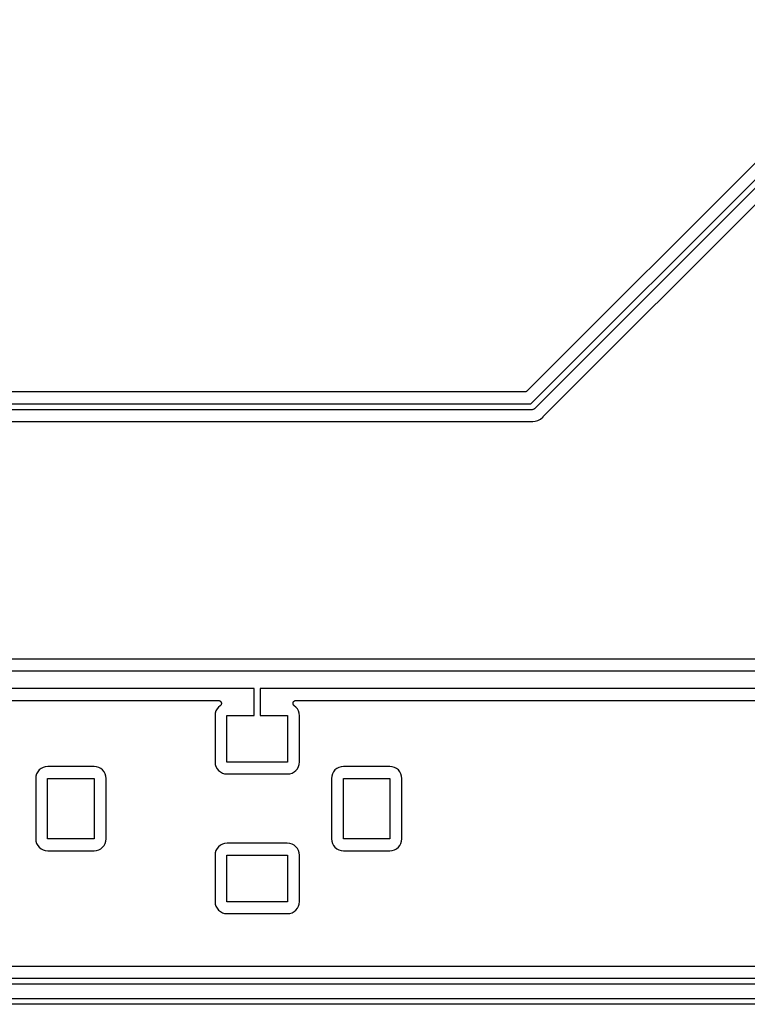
# Model space of a CAD drawing. Extents: x 2.6 to 14.5, y -8.4 to -1.4.
# Tile 25 of 43: x 9.6 to 10.8, y -8.4 to -6.7. Entities that reach past the tile are written whole.
import ezdxf

# ---------------------------------------------------------------- set-up
doc = ezdxf.new("R2010")
doc.units = 0
doc.header["$MEASUREMENT"] = 0
doc.layers.add('BLACK', color=7, linetype='CONTINUOUS')

msp = doc.modelspace()

# ---------------------------------------------------------------- linework, layer by layer
at = {"layer": 'BLACK', "linetype": 'CONTINUOUS'}
for p, q in [((11.0843, -6.74036), (10.456, -7.36865)), ((10.4628, -7.39011), (11.0993, -6.75364)), ((11.1051, -6.762), (10.4686, -7.39847)), ((10.4836, -7.41175), (11.1119, -6.78346)), ((10.4525, -7.37011), (6.385, -7.37011)), ((10.4529, -7.37006), (10.4525, -7.37011)), ((10.4534, -7.37002), (10.4529, -7.37006)), ((10.4539, -7.36988), (10.4534, -7.37001)), ((10.4534, -7.37001), (10.4534, -7.37002)), ((10.4534, -7.37002), (10.4534, -7.37002)), ((10.4543, -7.36975), (10.4539, -7.36988)), ((10.4544, -7.36973), (10.4543, -7.36974)), ((10.4543, -7.36974), (10.4543, -7.36975)), ((10.4548, -7.36952), (10.4544, -7.36973)), ((10.4552, -7.3693), (10.4548, -7.36952)), ((10.4556, -7.36898), (10.4552, -7.36927)), ((10.4552, -7.36927), (10.4552, -7.36929)), ((10.4552, -7.36929), (10.4552, -7.3693)), ((10.4559, -7.36869), (10.4556, -7.36898)), ((10.456, -7.36866), (10.4559, -7.36869)), ((10.456, -7.36865), (10.456, -7.36866)), ((10.456, -7.36866), (10.456, -7.36866)), ((10.456, -7.36866), (10.456, -7.36866)), ((6.28014, -7.39011), (10.4628, -7.39011)), ((10.4646, -7.40011), (6.28196, -7.40011)), ((10.4649, -7.40013), (10.4646, -7.40011)), ((10.4651, -7.40011), (10.4649, -7.40013)), ((10.4659, -7.40004), (10.4651, -7.40011)), ((10.4668, -7.39975), (10.4659, -7.40004)), ((10.4677, -7.39929), (10.4668, -7.39975)), ((10.4684, -7.39866), (10.4677, -7.39929)), ((10.4686, -7.39847), (10.4684, -7.39866)), ((10.4827, -7.41287), (10.4833, -7.41211)), ((10.4833, -7.41206), (10.4835, -7.41191)), ((10.4833, -7.41211), (10.4833, -7.41206)), ((10.4835, -7.41191), (10.4836, -7.41175)), ((7.5108, -7.42011), (10.4634, -7.42011)), ((10.4634, -7.42011), (10.4635, -7.42011)), ((10.4635, -7.42011), (10.4637, -7.42013)), ((10.4637, -7.42013), (10.4639, -7.42013)), ((10.4639, -7.42013), (10.4649, -7.42023)), ((10.4649, -7.42023), (10.4659, -7.42013)), ((10.4659, -7.42013), (10.4698, -7.41975)), ((10.4659, -7.42013), (10.4659, -7.42013)), ((10.4698, -7.41975), (10.4745, -7.41832)), ((10.4745, -7.41832), (10.4788, -7.416)), ((10.4788, -7.416), (10.4827, -7.41287)), ((11.0217, -7.822), (9.03248, -7.822)), ((9.03126, -7.842), (11.0321, -7.842)), ((9.995, -7.872), (9.505, -7.872)), ((9.995, -7.91752), (9.995, -7.872)), ((10.0051, -7.872), (10.005, -7.87207)), ((10.005, -7.87207), (10.005, -7.91752)), ((11.0375, -7.872), (10.0051, -7.872)), ((9.56559, -7.892), (9.93441, -7.892)), ((9.93441, -7.892), (9.93448, -7.892)), ((9.93448, -7.892), (9.93472, -7.89203)), ((9.93472, -7.89203), (9.93496, -7.89203)), ((9.93496, -7.89203), (9.9352, -7.89208)), ((9.9352, -7.89208), (9.93545, -7.89211)), ((9.93545, -7.89211), (9.93568, -7.89218)), ((9.93568, -7.89218), (9.93591, -7.89223)), ((9.93591, -7.89223), (9.93614, -7.89233)), ((9.93614, -7.89233), (9.93638, -7.8924)), ((9.93638, -7.8924), (9.93659, -7.89252)), ((9.93659, -7.89252), (9.93681, -7.89261)), ((9.93681, -7.89261), (9.93702, -7.89275)), ((9.93702, -7.89275), (9.93724, -7.89287)), ((9.93724, -7.89287), (9.93742, -7.89303)), ((9.93742, -7.89303), (9.93762, -7.89316)), ((9.93762, -7.89316), (9.93779, -7.89334)), ((9.93779, -7.89334), (9.93799, -7.8935)), ((9.93799, -7.8935), (9.93814, -7.89369)), ((9.93814, -7.89369), (9.9383, -7.89386)), ((9.9383, -7.89386), (9.93844, -7.89407)), ((9.93844, -7.89407), (9.9386, -7.89426)), ((9.9386, -7.89426), (9.93871, -7.89447)), ((9.93871, -7.89447), (9.93884, -7.89467)), ((9.93884, -7.89467), (9.93893, -7.8949)), ((9.93893, -7.8949), (9.93905, -7.89513)), ((9.93905, -7.89513), (9.93912, -7.89535)), ((10.0609, -7.89529), (10.061, -7.89506)), ((10.061, -7.89506), (10.0611, -7.89484)), ((10.0611, -7.89484), (10.0612, -7.89461)), ((10.0612, -7.89461), (10.0613, -7.89441)), ((10.0613, -7.89441), (10.0614, -7.8942)), ((10.0614, -7.8942), (10.0616, -7.89401)), ((10.0616, -7.89401), (10.0617, -7.8938)), ((10.0617, -7.8938), (10.0619, -7.89363)), ((10.0619, -7.89363), (10.0621, -7.89345)), ((10.0621, -7.89345), (10.0623, -7.89329)), ((10.0623, -7.89329), (10.0624, -7.89312)), ((10.0624, -7.89312), (10.0626, -7.89299)), ((10.0626, -7.89299), (10.0628, -7.89284)), ((10.0628, -7.89284), (10.063, -7.89272)), ((10.063, -7.89272), (10.0633, -7.89258)), ((10.0633, -7.89258), (10.0635, -7.89249)), ((10.0635, -7.89249), (10.0637, -7.89238)), ((10.0637, -7.89238), (10.0639, -7.8923)), ((10.0639, -7.8923), (10.0642, -7.89221)), ((10.0642, -7.89221), (10.0644, -7.89216)), ((10.0644, -7.89216), (10.0646, -7.8921)), ((10.0646, -7.8921), (10.0649, -7.89207)), ((10.0649, -7.89207), (10.0651, -7.89202)), ((10.0651, -7.89202), (10.0653, -7.89202)), ((10.0653, -7.89202), (10.0656, -7.892)), ((10.0656, -7.892), (10.9344, -7.892)), ((9.93025, -7.90983), (9.92911, -7.9136)), ((9.93211, -7.90635), (9.93025, -7.90983)), ((9.93461, -7.90331), (9.93211, -7.90635)), ((9.93759, -7.90087), (9.93461, -7.90331)), ((9.93775, -7.9007), (9.93759, -7.90087)), ((9.93794, -7.90055), (9.93775, -7.9007)), ((9.9381, -7.90035), (9.93794, -7.90055)), ((9.93828, -7.90018), (9.9381, -7.90035)), ((9.93841, -7.89998), (9.93828, -7.90018)), ((9.93856, -7.8998), (9.93841, -7.89998)), ((9.93868, -7.89957), (9.93856, -7.8998)), ((9.93882, -7.89936), (9.93868, -7.89957)), ((9.93891, -7.89915), (9.93882, -7.89936)), ((9.93902, -7.89894), (9.93891, -7.89915)), ((9.9391, -7.8987), (9.93902, -7.89894)), ((9.9392, -7.89846), (9.9391, -7.8987)), ((9.93912, -7.89535), (9.93921, -7.89557)), ((9.93924, -7.89823), (9.9392, -7.89846)), ((9.93921, -7.89557), (9.93925, -7.89582)), ((9.93931, -7.89801), (9.93924, -7.89823)), ((9.93925, -7.89582), (9.93933, -7.89606)), ((9.93934, -7.89775), (9.93931, -7.89801)), ((9.93933, -7.89606), (9.93935, -7.8963)), ((9.93939, -7.89751), (9.93934, -7.89775)), ((9.93935, -7.8963), (9.93939, -7.89653)), ((9.93939, -7.89653), (9.93939, -7.89678)), ((9.93939, -7.89678), (9.93941, -7.89703)), ((9.93941, -7.89703), (9.93939, -7.89727)), ((9.93939, -7.89727), (9.93939, -7.89751)), ((10.0606, -7.89646), (10.0607, -7.89623)), ((10.0606, -7.89671), (10.0606, -7.89646)), ((10.0606, -7.89697), (10.0606, -7.89671)), ((10.0606, -7.8972), (10.0606, -7.89697)), ((10.0606, -7.89744), (10.0606, -7.8972)), ((10.0607, -7.89769), (10.0606, -7.89744)), ((10.0607, -7.89599), (10.0608, -7.89575)), ((10.0607, -7.89623), (10.0607, -7.89599)), ((10.0607, -7.89794), (10.0607, -7.89769)), ((10.0607, -7.89816), (10.0607, -7.89794)), ((10.0608, -7.8984), (10.0607, -7.89816)), ((10.0608, -7.89551), (10.0609, -7.89529)), ((10.0608, -7.89575), (10.0608, -7.89551)), ((10.0609, -7.89863), (10.0608, -7.8984)), ((10.0609, -7.89887), (10.0609, -7.89863)), ((10.0611, -7.89908), (10.0609, -7.89887)), ((10.0611, -7.8993), (10.0611, -7.89908)), ((10.0613, -7.89951), (10.0611, -7.8993)), ((10.0614, -7.89974), (10.0613, -7.89951)), ((10.0616, -7.89992), (10.0614, -7.89974)), ((10.0617, -7.90012), (10.0616, -7.89992)), ((10.0619, -7.9003), (10.0617, -7.90012)), ((10.062, -7.9005), (10.0619, -7.9003)), ((10.0622, -7.90065), (10.062, -7.9005)), ((10.0624, -7.90082), (10.0622, -7.90065)), ((10.0624, -7.90087), (10.0624, -7.90082)), ((10.0654, -7.90331), (10.0624, -7.90087)), ((10.0679, -7.90635), (10.0654, -7.90331)), ((10.0697, -7.90983), (10.0679, -7.90635)), ((10.0709, -7.9136), (10.0697, -7.90983)), ((9.92911, -7.9136), (9.9287, -7.91777)), ((9.9287, -7.91777), (9.9287, -7.99601)), ((9.94882, -7.99626), (9.94882, -7.91752)), ((9.94882, -7.91752), (9.995, -7.91752)), ((10.005, -7.91752), (10.0512, -7.91752)), ((10.0512, -7.91752), (10.0512, -7.99626)), ((10.0713, -7.91777), (10.0709, -7.9136)), ((10.0713, -7.99601), (10.0713, -7.91777)), ((9.63146, -8.00961), (9.62896, -8.01265)), ((9.6345, -8.00711), (9.63146, -8.00961)), ((9.63798, -8.00525), (9.6345, -8.00711)), ((9.64175, -8.00411), (9.63798, -8.00525)), ((9.64592, -8.0037), (9.64175, -8.00411)), ((9.72416, -8.0037), (9.64592, -8.0037)), ((9.72833, -8.00411), (9.72416, -8.0037)), ((9.7321, -8.00525), (9.72833, -8.00411)), ((9.73557, -8.00711), (9.7321, -8.00525)), ((9.73862, -8.00961), (9.73557, -8.00711)), ((9.74112, -8.01265), (9.73862, -8.00961)), ((9.9287, -7.99601), (9.92911, -8.00018)), ((9.92911, -8.00018), (9.93025, -8.00395)), ((9.93025, -8.00395), (9.93211, -8.00743)), ((9.93211, -8.00743), (9.93461, -8.01047)), ((9.93461, -8.01047), (9.93765, -8.01297)), ((10.0512, -7.99626), (9.94882, -7.99626)), ((10.0623, -8.01297), (10.0654, -8.01047)), ((10.0654, -8.01047), (10.0679, -8.00743)), ((10.0679, -8.00743), (10.0697, -8.00395)), ((10.0697, -8.00395), (10.0709, -8.00018)), ((10.0709, -8.00018), (10.0713, -7.99601)), ((10.1315, -8.00961), (10.129, -8.01265)), ((10.1345, -8.00711), (10.1315, -8.00961)), ((10.138, -8.00525), (10.1345, -8.00711)), ((10.1417, -8.00411), (10.138, -8.00525)), ((10.1459, -8.0037), (10.1417, -8.00411)), ((10.2242, -8.0037), (10.1459, -8.0037)), ((10.2283, -8.00411), (10.2242, -8.0037)), ((10.2321, -8.00525), (10.2283, -8.00411)), ((10.2356, -8.00711), (10.2321, -8.00525)), ((10.2386, -8.00961), (10.2356, -8.00711)), ((10.2411, -8.01265), (10.2386, -8.00961)), ((9.62596, -8.0199), (9.62555, -8.02406)), ((9.62555, -8.02406), (9.62555, -8.12594)), ((9.6271, -8.01613), (9.62596, -8.0199)), ((9.62896, -8.01265), (9.6271, -8.01613)), ((9.64567, -8.12618), (9.64567, -8.02382)), ((9.64567, -8.02382), (9.72441, -8.02382)), ((9.72441, -8.02382), (9.72441, -8.12618)), ((9.74298, -8.01613), (9.74112, -8.01265)), ((9.74412, -8.0199), (9.74298, -8.01613)), ((9.74453, -8.02406), (9.74412, -8.0199)), ((9.74453, -8.12594), (9.74453, -8.02406)), ((9.93765, -8.01297), (9.94113, -8.01483)), ((9.94113, -8.01483), (9.9449, -8.01597)), ((9.9449, -8.01597), (9.94906, -8.01638)), ((9.94906, -8.01638), (10.0509, -8.01638)), ((10.0509, -8.01638), (10.0551, -8.01597)), ((10.0551, -8.01597), (10.0589, -8.01483)), ((10.0589, -8.01483), (10.0623, -8.01297)), ((10.126, -8.0199), (10.1255, -8.02406)), ((10.1255, -8.02406), (10.1255, -8.12594)), ((10.1271, -8.01613), (10.126, -8.0199)), ((10.129, -8.01265), (10.1271, -8.01613)), ((10.1457, -8.12618), (10.1457, -8.02382)), ((10.1457, -8.02382), (10.2244, -8.02382)), ((10.2244, -8.02382), (10.2244, -8.12618)), ((10.243, -8.01613), (10.2411, -8.01265)), ((10.2441, -8.0199), (10.243, -8.01613)), ((10.2445, -8.02406), (10.2441, -8.0199)), ((10.2445, -8.12594), (10.2445, -8.02406)), ((9.62555, -8.12594), (9.62596, -8.1301)), ((9.72441, -8.12618), (9.64567, -8.12618)), ((9.74412, -8.1301), (9.74453, -8.12594)), ((10.1255, -8.12594), (10.126, -8.1301)), ((10.2244, -8.12618), (10.1457, -8.12618)), ((10.2441, -8.1301), (10.2445, -8.12594)), ((9.62596, -8.1301), (9.6271, -8.13387)), ((9.6271, -8.13387), (9.62896, -8.13735)), ((9.62896, -8.13735), (9.63146, -8.14039)), ((9.63146, -8.14039), (9.6345, -8.14289)), ((9.6345, -8.14289), (9.63798, -8.14475)), ((9.63798, -8.14475), (9.64175, -8.14589)), ((9.72833, -8.14589), (9.7321, -8.14475)), ((9.7321, -8.14475), (9.73557, -8.14289)), ((9.73557, -8.14289), (9.73862, -8.14039)), ((9.73862, -8.14039), (9.74112, -8.13735)), ((9.74112, -8.13735), (9.74298, -8.13387)), ((9.74298, -8.13387), (9.74412, -8.1301)), ((9.93211, -8.14257), (9.93025, -8.14605)), ((9.93461, -8.13953), (9.93211, -8.14257)), ((9.93765, -8.13703), (9.93461, -8.13953)), ((9.94113, -8.13517), (9.93765, -8.13703)), ((9.9449, -8.13403), (9.94113, -8.13517)), ((9.94906, -8.13362), (9.9449, -8.13403)), ((10.0509, -8.13362), (9.94906, -8.13362)), ((10.0551, -8.13403), (10.0509, -8.13362)), ((10.0589, -8.13517), (10.0551, -8.13403)), ((10.0623, -8.13703), (10.0589, -8.13517)), ((10.0654, -8.13953), (10.0623, -8.13703)), ((10.0679, -8.14257), (10.0654, -8.13953)), ((10.0697, -8.14605), (10.0679, -8.14257)), ((10.126, -8.1301), (10.1271, -8.13387)), ((10.1271, -8.13387), (10.129, -8.13735)), ((10.129, -8.13735), (10.1315, -8.14039)), ((10.1315, -8.14039), (10.1345, -8.14289)), ((10.1345, -8.14289), (10.138, -8.14475)), ((10.138, -8.14475), (10.1417, -8.14589)), ((10.2283, -8.14589), (10.2321, -8.14475)), ((10.2321, -8.14475), (10.2356, -8.14289)), ((10.2356, -8.14289), (10.2386, -8.14039)), ((10.2386, -8.14039), (10.2411, -8.13735)), ((10.2411, -8.13735), (10.243, -8.13387)), ((10.243, -8.13387), (10.2441, -8.1301)), ((9.64175, -8.14589), (9.64592, -8.1463)), ((9.64592, -8.1463), (9.72416, -8.1463)), ((9.72416, -8.1463), (9.72833, -8.14589)), ((9.92911, -8.14982), (9.9287, -8.15399)), ((9.9287, -8.15399), (9.9287, -8.23223)), ((9.93025, -8.14605), (9.92911, -8.14982)), ((9.94882, -8.23248), (9.94882, -8.15374)), ((9.94882, -8.15374), (10.0512, -8.15374)), ((10.0512, -8.15374), (10.0512, -8.23248)), ((10.0709, -8.14982), (10.0697, -8.14605)), ((10.0713, -8.15399), (10.0709, -8.14982)), ((10.0713, -8.23223), (10.0713, -8.15399)), ((10.1417, -8.14589), (10.1459, -8.1463)), ((10.1459, -8.1463), (10.2242, -8.1463)), ((10.2242, -8.1463), (10.2283, -8.14589)), ((9.9287, -8.23223), (9.92911, -8.2364)), ((9.92911, -8.2364), (9.93025, -8.24017)), ((9.93025, -8.24017), (9.93211, -8.24365)), ((9.93211, -8.24365), (9.93461, -8.24669)), ((10.0512, -8.23248), (9.94882, -8.23248)), ((10.0654, -8.24669), (10.0679, -8.24365)), ((10.0679, -8.24365), (10.0697, -8.24017)), ((10.0697, -8.24017), (10.0709, -8.2364)), ((10.0709, -8.2364), (10.0713, -8.23223)), ((9.93461, -8.24669), (9.93765, -8.24919)), ((9.93765, -8.24919), (9.94113, -8.25105)), ((9.94113, -8.25105), (9.9449, -8.25219)), ((9.9449, -8.25219), (9.94906, -8.2526)), ((9.94906, -8.2526), (10.0509, -8.2526)), ((10.0509, -8.2526), (10.0551, -8.25219)), ((10.0551, -8.25219), (10.0589, -8.25105)), ((10.0589, -8.25105), (10.0623, -8.24919)), ((10.0623, -8.24919), (10.0654, -8.24669)), ((11.5606, -8.342), (7.17043, -8.342)), ((11.5728, -8.372), (7.15825, -8.372)), ((7.16007, -8.362), (11.5709, -8.362)), ((11.6869, -8.40602), (6.32286, -8.40602)), ((6.32469, -8.39602), (11.6851, -8.39602))]:
    msp.add_line(p, q, dxfattribs=at)

doc.saveas('drawing.dxf')
